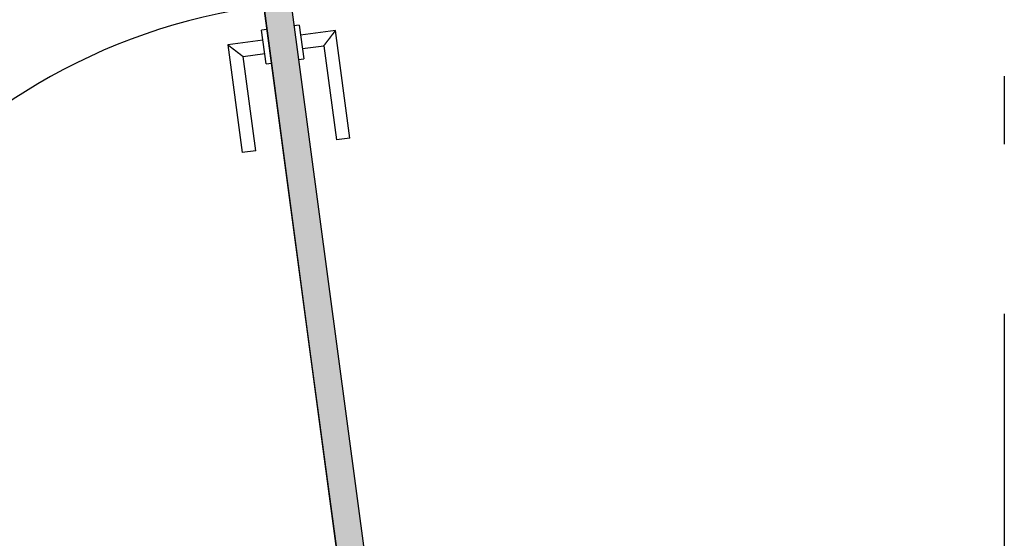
# Model space of a CAD drawing. Extents: x 2 to 87, y -108 to 11.
# Tile 162 of 256: x 44.378 to 45.828, y -51.638 to -50.874. Entities that reach past the tile are written whole.
import ezdxf

# ---------------------------------------------------------------- set-up
doc = ezdxf.new("R2010")
doc.units = 0
doc.header["$MEASUREMENT"] = 0
doc.linetypes.add('DASHDOT', pattern=[1, 0.5, -0.25, 0, -0.25])
for name, color, linetype in [('16', 7, 'CONTINUOUS'), ('5', 7, 'CONTINUOUS'), ('8', 7, 'CONTINUOUS')]:
    doc.layers.add(name, color=color, linetype=linetype)

# ---------------------------------------------------------------- blocks, each defined once
blk = doc.blocks.new('*N227')
at = {"layer": '8', "color": 62, "linetype": 'Continuous'}
for p, q in [((-0.1583, 0.7305), (-0.1979, 0.7251)), ((-0.1979, 0.7251), (-0.1299, 0.2166)), ((-0.1583, 0.7305), (-0.0408, -0.1477)), ((-0.1299, 0.2166), (-0.0804, -0.153)), ((-0.0408, -0.1477), (-0.0804, -0.153))]:
    blk.add_line(p, q, dxfattribs=at)
for points in [[(-0.1583, 0.7305), (-0.1979, 0.7251), (-0.0804, -0.153)], [(-0.1979, 0.7251), (-0.1979, 0.7251), (-0.1299, 0.2166)], [(-0.1583, 0.7305), (-0.1583, 0.7305), (-0.0408, -0.1477)], [(-0.1583, 0.7305), (-0.0408, -0.1477), (-0.0804, -0.153)], [(-0.1299, 0.2166), (-0.1299, 0.2166), (-0.0804, -0.153)]]:
    blk.add_solid(points, dxfattribs=at)

msp = doc.modelspace()

# ---------------------------------------------------------------- linework, layer by layer
at = {"layer": '16', "color": 62, "linetype": 'Continuous'}
msp.add_arc((44.8546, -51.7321), 0.886, 97.6233, 187.6233, dxfattribs=at)
at = {"layer": '5', "color": 7, "linetype": 'DASHDOT'}
msp.add_line((45.8276, -7.3075), (45.8276, -96.5075), dxfattribs=at)
at = {"layer": '8', "color": 62, "linetype": 'Continuous'}
for p, q in [((44.7767, -50.8486), (44.8942, -51.7268)), ((44.8546, -51.7321), (44.7371, -50.854)), ((44.7417, -50.8886), (44.7338, -50.8897)), ((44.7404, -50.9393), (44.7338, -50.8897)), ((44.7893, -50.8823), (44.7813, -50.8833)), ((44.7893, -50.8823), (44.7959, -50.9318)), ((44.8428, -50.8902), (44.7913, -50.8971)), ((44.864, -51.0488), (44.8428, -50.8902)), ((44.7358, -50.9046), (44.6842, -50.9115)), ((44.6842, -50.9115), (44.7054, -51.0701)), ((44.7939, -50.917), (44.8256, -50.9127)), ((44.8256, -50.9127), (44.8442, -51.0515)), ((44.7067, -50.9286), (44.7384, -50.9244)), ((44.7253, -51.0674), (44.7067, -50.9286)), ((44.7404, -50.9393), (44.7483, -50.9382)), ((44.788, -50.9329), (44.7959, -50.9318)), ((44.864, -51.0488), (44.8442, -51.0515)), ((44.7253, -51.0674), (44.7054, -51.0701))]:
    msp.add_line(p, q, dxfattribs=at)
for points in [[(44.8256, -50.9127), (44.8257, -50.9127), (44.8257, -50.9126), (44.8257, -50.9126), (44.8257, -50.9126), (44.8257, -50.9126), (44.8257, -50.9126), (44.8257, -50.9126), (44.8257, -50.9126), (44.8257, -50.9126), (44.8257, -50.9126), (44.8257, -50.9126), (44.8257, -50.9126), (44.8257, -50.9126), (44.8257, -50.9126), (44.8257, -50.9126), (44.8257, -50.9126), (44.8257, -50.9126), (44.8257, -50.9126), (44.8257, -50.9126), (44.8257, -50.9126), (44.8257, -50.9126), (44.8257, -50.9126), (44.8257, -50.9126), (44.8257, -50.9126), (44.8257, -50.9126), (44.8257, -50.9126), (44.8257, -50.9126), (44.8257, -50.9126), (44.8258, -50.9125), (44.8258, -50.9125), (44.8258, -50.9125), (44.8258, -50.9125), (44.8258, -50.9125), (44.8258, -50.9125), (44.8258, -50.9125), (44.8258, -50.9125), (44.8258, -50.9125), (44.8258, -50.9125), (44.8258, -50.9125), (44.8258, -50.9125), (44.8258, -50.9125), (44.8258, -50.9125), (44.8258, -50.9125), (44.8258, -50.9125), (44.8258, -50.9125), (44.8258, -50.9125), (44.8258, -50.9125), (44.8259, -50.9124), (44.8259, -50.9124), (44.8259, -50.9124), (44.8259, -50.9124), (44.8259, -50.9124), (44.8259, -50.9124), (44.8259, -50.9124), (44.8259, -50.9124), (44.8259, -50.9124), (44.8259, -50.9124), (44.8259, -50.9124), (44.8259, -50.9124), (44.8259, -50.9124), (44.8259, -50.9124), (44.8259, -50.9124), (44.8261, -50.9122), (44.8261, -50.912), (44.8261, -50.912), (44.8261, -50.912), (44.8261, -50.912), (44.8261, -50.912), (44.8261, -50.912), (44.8261, -50.912), (44.8261, -50.912), (44.8261, -50.912), (44.8261, -50.912), (44.8262, -50.9119), (44.8262, -50.9119), (44.8262, -50.9119), (44.8262, -50.9119), (44.8262, -50.9119), (44.8262, -50.9119), (44.8262, -50.9119), (44.8262, -50.9119), (44.8262, -50.9119), (44.8262, -50.9119), (44.8263, -50.9118), (44.8263, -50.9118), (44.8263, -50.9118), (44.8263, -50.9118), (44.8263, -50.9118), (44.8263, -50.9118), (44.8263, -50.9118), (44.8263, -50.9118), (44.8263, -50.9118), (44.8263, -50.9118), (44.8264, -50.9117), (44.8264, -50.9117), (44.8264, -50.9117), (44.8264, -50.9117), (44.8264, -50.9117), (44.8264, -50.9117), (44.8264, -50.9117), (44.8264, -50.9117), (44.8265, -50.9117), (44.8265, -50.9116), (44.8265, -50.9116), (44.8265, -50.9116), (44.8265, -50.9116), (44.8265, -50.9116), (44.8265, -50.9116), (44.8265, -50.9116), (44.8265, -50.9116), (44.8266, -50.9115), (44.8266, -50.9115), (44.8266, -50.9115), (44.8266, -50.9115), (44.8266, -50.9115), (44.8266, -50.9115), (44.8266, -50.9115), (44.8266, -50.9115), (44.8267, -50.9114), (44.8267, -50.9114), (44.8267, -50.9114), (44.8267, -50.9114), (44.8267, -50.9114), (44.8267, -50.9114), (44.8267, -50.9114), (44.8267, -50.9114), (44.8267, -50.9113), (44.8267, -50.9113), (44.8267, -50.9113), (44.8267, -50.9113), (44.8267, -50.9113), (44.8267, -50.9113), (44.8267, -50.9113), (44.8268, -50.9111), (44.8268, -50.9111), (44.8268, -50.9111), (44.8268, -50.9111), (44.8268, -50.9111), (44.8268, -50.9111), (44.8268, -50.9111), (44.8269, -50.911), (44.827, -50.9109), (44.827, -50.9109), (44.827, -50.9109), (44.827, -50.9109), (44.827, -50.9109), (44.827, -50.9109), (44.827, -50.9109), (44.8271, -50.9108), (44.8271, -50.9108), (44.8271, -50.9108), (44.8271, -50.9108), (44.8271, -50.9108), (44.8271, -50.9108), (44.8271, -50.9108), (44.8272, -50.9107), (44.8272, -50.9107), (44.8272, -50.9107), (44.8272, -50.9107), (44.8272, -50.9107), (44.8272, -50.9107), (44.8273, -50.9106), (44.8273, -50.9106), (44.8273, -50.9106), (44.8273, -50.9106), (44.8273, -50.9106), (44.8273, -50.9106), (44.8273, -50.9105), (44.8273, -50.9105), (44.8273, -50.9105), (44.8273, -50.9105), (44.8273, -50.9105), (44.8273, -50.9105), (44.8274, -50.9104), (44.8274, -50.9104), (44.8274, -50.9104), (44.8274, -50.9104), (44.8274, -50.9104), (44.8274, -50.9104), (44.8275, -50.9102), (44.8275, -50.9102), (44.8275, -50.9102), (44.8275, -50.9102), (44.8275, -50.9102), (44.8275, -50.9102), (44.8276, -50.9101), (44.8276, -50.9101), (44.8276, -50.9101), (44.8276, -50.9101), (44.8276, -50.9101), (44.8276, -50.9101), (44.8277, -50.91), (44.8277, -50.91), (44.8277, -50.91), (44.8277, -50.91), (44.8277, -50.91), (44.8278, -50.91), (44.8278, -50.9099), (44.8278, -50.9099), (44.8278, -50.9099), (44.8278, -50.9099), (44.8278, -50.9099), (44.8279, -50.9098), (44.8279, -50.9098), (44.8279, -50.9098), (44.8279, -50.9098), (44.8279, -50.9098), (44.828, -50.9098), (44.8279, -50.9097), (44.8279, -50.9097), (44.8279, -50.9097), (44.8279, -50.9097), (44.8279, -50.9097), (44.828, -50.9096), (44.828, -50.9096), (44.828, -50.9096), (44.828, -50.9096), (44.828, -50.9096), (44.8281, -50.9095), (44.8281, -50.9095), (44.8281, -50.9095), (44.8281, -50.9095), (44.8281, -50.9095), (44.8282, -50.9093), (44.8282, -50.9093), (44.8282, -50.9093), (44.8282, -50.9093), (44.8282, -50.9093), (44.8283, -50.9092), (44.8283, -50.9092), (44.8283, -50.9092), (44.8283, -50.9092), (44.8283, -50.9092), (44.8283, -50.9092), (44.8284, -50.9091), (44.8285, -50.909), (44.8285, -50.909), (44.8285, -50.909), (44.8285, -50.909), (44.8286, -50.9089), (44.8286, -50.9089), (44.8286, -50.9089), (44.8286, -50.9089), (44.8286, -50.9089), (44.8286, -50.9088), (44.8286, -50.9088), (44.8286, -50.9088), (44.8286, -50.9088), (44.8286, -50.9088), (44.8287, -50.9087), (44.8287, -50.9087), (44.8287, -50.9087), (44.8287, -50.9087), (44.8287, -50.9087), (44.8288, -50.9086), (44.8288, -50.9086), (44.8288, -50.9086), (44.8288, -50.9086), (44.8288, -50.9086), (44.8289, -50.9084), (44.8289, -50.9084), (44.8289, -50.9084), (44.8289, -50.9084), (44.829, -50.9083), (44.829, -50.9083), (44.829, -50.9083), (44.829, -50.9083), (44.829, -50.9083), (44.8291, -50.9082), (44.8291, -50.9082), (44.8291, -50.9082), (44.8291, -50.9082), (44.8292, -50.9082), (44.8292, -50.9081), (44.8292, -50.9081), (44.8292, -50.9081), (44.8292, -50.9081), (44.8292, -50.908), (44.8292, -50.908), (44.8292, -50.908), (44.8292, -50.908), (44.8292, -50.908), (44.8293, -50.9079), (44.8293, -50.9079), (44.8293, -50.9079), (44.8293, -50.9079), (44.8294, -50.9078), (44.8294, -50.9078), (44.8294, -50.9078), (44.8294, -50.9078), (44.8295, -50.9077), (44.8295, -50.9077), (44.8295, -50.9077), (44.8295, -50.9077), (44.8295, -50.9077), (44.8296, -50.9075), (44.8296, -50.9075), (44.8296, -50.9075), (44.8296, -50.9075), (44.8297, -50.9074), (44.8297, -50.9074), (44.8297, -50.9074), (44.8297, -50.9074), (44.8298, -50.9074), (44.8298, -50.9073), (44.8298, -50.9073), (44.8298, -50.9073), (44.8298, -50.9073), (44.8298, -50.9072), (44.8298, -50.9072), (44.8298, -50.9072), (44.8298, -50.9072), (44.8299, -50.9071), (44.8299, -50.9071), (44.8299, -50.9071), (44.8299, -50.9071), (44.83, -50.907), (44.83, -50.907), (44.83, -50.907), (44.83, -50.907), (44.83, -50.907), (44.8301, -50.9069), (44.8301, -50.9069), (44.8301, -50.9069), (44.8301, -50.9069), (44.8303, -50.9067), (44.8304, -50.9065), (44.8304, -50.9065), (44.8304, -50.9065), (44.8304, -50.9065), (44.8304, -50.9064), (44.8304, -50.9064), (44.8304, -50.9064), (44.8304, -50.9064), (44.8305, -50.9063), (44.8305, -50.9063), (44.8305, -50.9063), (44.8305, -50.9063), (44.8306, -50.9062), (44.8306, -50.9062), (44.8306, -50.9062), (44.8306, -50.9062), (44.8307, -50.9061), (44.8307, -50.9061), (44.8307, -50.9061), (44.8307, -50.9061), (44.8308, -50.906), (44.8308, -50.906), (44.8308, -50.906), (44.8308, -50.906), (44.8309, -50.9059), (44.8309, -50.9059), (44.8309, -50.9059), (44.8309, -50.9059), (44.831, -50.9058), (44.831, -50.9058), (44.831, -50.9058), (44.831, -50.9058), (44.831, -50.9056), (44.831, -50.9056), (44.831, -50.9056), (44.831, -50.9056), (44.8311, -50.9055), (44.8311, -50.9055), (44.8311, -50.9055), (44.8311, -50.9055), (44.8312, -50.9054), (44.8312, -50.9054), (44.8312, -50.9054), (44.8312, -50.9054), (44.8313, -50.9053), (44.8313, -50.9053), (44.8313, -50.9053), (44.8313, -50.9053), (44.8314, -50.9052), (44.8314, -50.9052), (44.8314, -50.9052), (44.8314, -50.9052), (44.8315, -50.9051), (44.8315, -50.9051), (44.8315, -50.9051), (44.8316, -50.9051), (44.8316, -50.905), (44.8316, -50.905), (44.8316, -50.905), (44.8316, -50.9049), (44.8316, -50.9049), (44.8316, -50.9049), (44.8316, -50.9049), (44.8317, -50.9047), (44.8317, -50.9047), (44.8317, -50.9047), (44.8317, -50.9047), (44.8318, -50.9046), (44.8318, -50.9046), (44.8318, -50.9046), (44.8318, -50.9046), (44.8319, -50.9045), (44.8319, -50.9045), (44.8319, -50.9045), (44.8319, -50.9045), (44.832, -50.9044), (44.832, -50.9044), (44.832, -50.9044), (44.832, -50.9044), (44.8321, -50.9043), (44.8321, -50.9043), (44.8321, -50.9043), (44.8322, -50.9042), (44.8322, -50.9042), (44.8322, -50.9042), (44.8322, -50.9042), (44.8322, -50.9041), (44.8322, -50.9041), (44.8322, -50.9041), (44.8322, -50.9041), (44.8323, -50.904), (44.8323, -50.904), (44.8323, -50.904), (44.8323, -50.904), (44.8324, -50.9038), (44.8324, -50.9038), (44.8324, -50.9038), (44.8325, -50.9037), (44.8326, -50.9036), (44.8326, -50.9036), (44.8326, -50.9036), (44.8326, -50.9036), (44.8327, -50.9035), (44.8327, -50.9035), (44.8327, -50.9035), (44.8327, -50.9035), (44.8328, -50.9034), (44.8328, -50.9034), (44.8328, -50.9034), (44.8328, -50.9033), (44.8328, -50.9033), (44.8328, -50.9033), (44.8328, -50.9033), (44.8329, -50.9032), (44.8329, -50.9032), (44.8329, -50.9032), (44.8329, -50.9032), (44.833, -50.9031), (44.833, -50.9031), (44.833, -50.9031), (44.8331, -50.9029), (44.8331, -50.9029), (44.8331, -50.9029), (44.8331, -50.9029), (44.8332, -50.9028), (44.8332, -50.9028), (44.8332, -50.9028), (44.8332, -50.9028), (44.8333, -50.9027), (44.8333, -50.9027), (44.8333, -50.9027), (44.8334, -50.9026), (44.8334, -50.9026), (44.8334, -50.9026), (44.8334, -50.9026), (44.8334, -50.9025), (44.8334, -50.9025), (44.8334, -50.9025), (44.8334, -50.9025), (44.8335, -50.9024), (44.8335, -50.9024), (44.8335, -50.9024), (44.8336, -50.9024), (44.8336, -50.9023), (44.8336, -50.9023), (44.8336, -50.9023), (44.8337, -50.9022), (44.8337, -50.9022), (44.8337, -50.9022), (44.8337, -50.9022), (44.8338, -50.902), (44.8338, -50.902), (44.8338, -50.902), (44.8339, -50.902), (44.8339, -50.9019), (44.8339, -50.9019), (44.8339, -50.9019), (44.834, -50.9018), (44.834, -50.9018), (44.834, -50.9018), (44.834, -50.9018), (44.834, -50.9017), (44.834, -50.9017), (44.834, -50.9017), (44.8341, -50.9017), (44.8341, -50.9016), (44.8341, -50.9016), (44.8341, -50.9016), (44.8342, -50.9015), (44.8342, -50.9015), (44.8342, -50.9015), (44.8342, -50.9015), (44.8343, -50.9014), (44.8343, -50.9014), (44.8343, -50.9014), (44.8343, -50.9014), (44.8344, -50.9013), (44.8344, -50.9013), (44.8344, -50.9013), (44.8345, -50.9011), (44.8345, -50.9011), (44.8345, -50.9011), (44.8345, -50.9011), (44.8346, -50.901), (44.8346, -50.901), (44.8346, -50.901), (44.8346, -50.901), (44.8346, -50.9009), (44.8346, -50.9009), (44.8346, -50.9009), (44.8347, -50.9008), (44.8347, -50.9008), (44.8347, -50.9008), (44.8347, -50.9008), (44.8348, -50.9007), (44.8349, -50.9006), (44.8349, -50.9006), (44.8349, -50.9006), (44.835, -50.9005), (44.835, -50.9005), (44.835, -50.9005), (44.835, -50.9005), (44.8351, -50.9004), (44.8351, -50.9004), (44.8351, -50.9004), (44.8351, -50.9004), (44.8352, -50.9002), (44.8352, -50.9002), (44.8352, -50.9002), (44.8352, -50.9001), (44.8352, -50.9001), (44.8352, -50.9001), (44.8352, -50.9001), (44.8353, -50.9), (44.8353, -50.9), (44.8353, -50.9), (44.8353, -50.9), (44.8354, -50.8999), (44.8354, -50.8999), (44.8354, -50.8999), (44.8355, -50.8998), (44.8355, -50.8998), (44.8355, -50.8998), (44.8355, -50.8998), (44.8356, -50.8997), (44.8356, -50.8997), (44.8356, -50.8997), (44.8356, -50.8997), (44.8357, -50.8996), (44.8357, -50.8996), (44.8357, -50.8996), (44.8358, -50.8995), (44.8358, -50.8995), (44.8358, -50.8995), (44.8358, -50.8995), (44.8358, -50.8993), (44.8358, -50.8993), (44.8358, -50.8993), (44.8358, -50.8993), (44.8359, -50.8992), (44.8359, -50.8992), (44.8359, -50.8992), (44.8359, -50.8992), (44.836, -50.8991), (44.836, -50.8991), (44.836, -50.8991), (44.8361, -50.899), (44.8361, -50.899), (44.8361, -50.899), (44.8361, -50.899), (44.8362, -50.8989), (44.8362, -50.8989), (44.8362, -50.8989), (44.8362, -50.8989), (44.8363, -50.8988), (44.8363, -50.8988), (44.8363, -50.8988), (44.8363, -50.8988), (44.8364, -50.8987), (44.8364, -50.8987), (44.8364, -50.8987), (44.8364, -50.8986), (44.8364, -50.8986), (44.8364, -50.8986), (44.8364, -50.8986), (44.8365, -50.8984), (44.8365, -50.8984), (44.8365, -50.8984), (44.8365, -50.8984), (44.8366, -50.8983), (44.8366, -50.8983), (44.8366, -50.8983), (44.8366, -50.8983), (44.8367, -50.8982), (44.8367, -50.8982), (44.8367, -50.8982), (44.8367, -50.8982), (44.8368, -50.8981), (44.8368, -50.8981), (44.8368, -50.8981), (44.8368, -50.8981), (44.8369, -50.898), (44.8369, -50.898), (44.8369, -50.898), (44.8369, -50.8979), (44.837, -50.8979), (44.837, -50.8979), (44.837, -50.8979), (44.837, -50.8978), (44.8371, -50.8977), (44.8371, -50.8977), (44.8371, -50.8977), (44.8371, -50.8977), (44.8372, -50.8975), (44.8372, -50.8975), (44.8372, -50.8975), (44.8372, -50.8975), (44.8373, -50.8974), (44.8373, -50.8974), (44.8373, -50.8974), (44.8373, -50.8974), (44.8374, -50.8973), (44.8374, -50.8973), (44.8374, -50.8973), (44.8374, -50.8973), (44.8375, -50.8972), (44.8375, -50.8972), (44.8375, -50.8972), (44.8375, -50.8972), (44.8376, -50.8971), (44.8376, -50.8971), (44.8376, -50.8971), (44.8376, -50.8971), (44.8377, -50.897), (44.8377, -50.897), (44.8377, -50.897), (44.8377, -50.897), (44.8377, -50.8969), (44.8377, -50.8969), (44.8377, -50.8969), (44.8377, -50.8969), (44.8378, -50.8968), (44.8378, -50.8968), (44.8378, -50.8968), (44.8378, -50.8968), (44.8379, -50.8966), (44.8379, -50.8966), (44.8379, -50.8966), (44.8379, -50.8966), (44.838, -50.8965), (44.838, -50.8965), (44.838, -50.8965), (44.838, -50.8965), (44.8381, -50.8964), (44.8381, -50.8964), (44.8381, -50.8964), (44.8381, -50.8964), (44.8382, -50.8963), (44.8382, -50.8963), (44.8382, -50.8963), (44.8382, -50.8963), (44.8383, -50.8962), (44.8383, -50.8962), (44.8383, -50.8962), (44.8383, -50.8962), (44.8383, -50.8961), (44.8383, -50.8961), (44.8383, -50.8961), (44.8383, -50.8961), (44.8384, -50.8961), (44.8384, -50.896), (44.8384, -50.896), (44.8384, -50.896), (44.8384, -50.896), (44.8385, -50.8959), (44.8385, -50.8959), (44.8385, -50.8959), (44.8385, -50.8959), (44.8386, -50.8957), (44.8386, -50.8957), (44.8386, -50.8957), (44.8386, -50.8957), (44.8387, -50.8956), (44.8387, -50.8956), (44.8387, -50.8956), (44.8387, -50.8956), (44.8387, -50.8956), (44.8388, -50.8955), (44.8388, -50.8955), (44.8388, -50.8955), (44.8388, -50.8955), (44.8389, -50.8954), (44.8389, -50.8954), (44.8389, -50.8954), (44.8389, -50.8954), (44.8389, -50.8953), (44.8389, -50.8953), (44.8389, -50.8953), (44.8389, -50.8953), (44.8389, -50.8953), (44.839, -50.8952), (44.839, -50.8952), (44.839, -50.8952), (44.839, -50.8952), (44.8391, -50.895), (44.8392, -50.895), (44.8392, -50.895), (44.8392, -50.895), (44.8392, -50.895), (44.8393, -50.8949), (44.8393, -50.8949), (44.8393, -50.8949), (44.8393, -50.8949), (44.8393, -50.8949), (44.8394, -50.8947), (44.8394, -50.8947), (44.8394, -50.8947), (44.8394, -50.8947), (44.8395, -50.8946), (44.8395, -50.8946), (44.8395, -50.8946), (44.8395, -50.8946), (44.8395, -50.8946), (44.8395, -50.8945), (44.8395, -50.8945), (44.8395, -50.8945), (44.8395, -50.8945), (44.8396, -50.8944), (44.8396, -50.8944), (44.8396, -50.8944), (44.8396, -50.8944), (44.8396, -50.8944), (44.8397, -50.8943), (44.8397, -50.8943), (44.8397, -50.8943), (44.8397, -50.8943), (44.8397, -50.8943), (44.8398, -50.8942), (44.8398, -50.8942), (44.8398, -50.8942), (44.8398, -50.8942), (44.8398, -50.8942), (44.8399, -50.8941), (44.8399, -50.8941), (44.8399, -50.8941), (44.8399, -50.8941), (44.84, -50.8941), (44.84, -50.894), (44.84, -50.894), (44.84, -50.894), (44.84, -50.894), (44.8401, -50.8938), (44.8401, -50.8938), (44.8401, -50.8938), (44.8401, -50.8938), (44.8401, -50.8938), (44.8401, -50.8937), (44.8401, -50.8937), (44.8401, -50.8937), (44.8401, -50.8937), (44.8401, -50.8937), (44.8401, -50.8937), (44.8402, -50.8936), (44.8402, -50.8936), (44.8402, -50.8936), (44.8402, -50.8936), (44.8402, -50.8936), (44.8403, -50.8935), (44.8403, -50.8935), (44.8403, -50.8935), (44.8403, -50.8935), (44.8403, -50.8935), (44.8404, -50.8934), (44.8404, -50.8934), (44.8404, -50.8934), (44.8404, -50.8934), (44.8404, -50.8934), (44.8405, -50.8933), (44.8405, -50.8933), (44.8405, -50.8933), (44.8405, -50.8933), (44.8405, -50.8933), (44.8405, -50.8933), (44.8406, -50.8932), (44.8406, -50.8932), (44.8406, -50.8932), (44.8406, -50.8932), (44.8406, -50.8932), (44.8407, -50.8931), (44.8407, -50.8931), (44.8407, -50.8931), (44.8407, -50.8931), (44.8407, -50.8931), (44.8407, -50.8931), (44.8407, -50.8929), (44.8407, -50.8929), (44.8407, -50.8929), (44.8407, -50.8929), (44.8407, -50.8929), (44.8408, -50.8928), (44.8409, -50.8927), (44.8409, -50.8927), (44.8409, -50.8927), (44.8409, -50.8927), (44.8409, -50.8927), (44.8409, -50.8927), (44.841, -50.8926), (44.841, -50.8926), (44.841, -50.8926), (44.841, -50.8926), (44.841, -50.8926), (44.841, -50.8926), (44.8411, -50.8925), (44.8411, -50.8925), (44.8411, -50.8925), (44.8411, -50.8925), (44.8411, -50.8925), (44.8411, -50.8925), (44.8412, -50.8924), (44.8412, -50.8924), (44.8412, -50.8924), (44.8412, -50.8924), (44.8412, -50.8924), (44.8412, -50.8924), (44.8413, -50.8923), (44.8413, -50.8923), (44.8413, -50.8923), (44.8413, -50.8923), (44.8413, -50.8923), (44.8413, -50.8923), (44.8413, -50.8922), (44.8413, -50.8922), (44.8413, -50.8922), (44.8413, -50.8922), (44.8413, -50.8922), (44.8413, -50.8922), (44.8413, -50.8922), (44.8414, -50.892), (44.8414, -50.892), (44.8414, -50.892), (44.8414, -50.892), (44.8414, -50.892), (44.8414, -50.892), (44.8414, -50.892), (44.8415, -50.8919), (44.8415, -50.8919), (44.8415, -50.8919), (44.8415, -50.8919), (44.8415, -50.8919), (44.8415, -50.8919), (44.8415, -50.8919), (44.8416, -50.8918), (44.8416, -50.8918), (44.8416, -50.8918), (44.8416, -50.8918), (44.8416, -50.8918), (44.8416, -50.8918), (44.8416, -50.8918), (44.8417, -50.8917), (44.8417, -50.8917), (44.8417, -50.8917), (44.8417, -50.8917), (44.8417, -50.8917), (44.8417, -50.8917), (44.8417, -50.8917), (44.8418, -50.8916), (44.8418, -50.8916), (44.8418, -50.8916), (44.8418, -50.8916), (44.8418, -50.8916), (44.8418, -50.8916), (44.8418, -50.8916), (44.8418, -50.8916), (44.8419, -50.8915), (44.8419, -50.8915), (44.8419, -50.8915), (44.8419, -50.8915), (44.8419, -50.8915), (44.8419, -50.8915), (44.8419, -50.8915), (44.8419, -50.8915), (44.8419, -50.8914), (44.8419, -50.8914), (44.8419, -50.8914), (44.8419, -50.8914), (44.8419, -50.8914), (44.8419, -50.8914), (44.8419, -50.8914), (44.8419, -50.8914), (44.8419, -50.8914), (44.842, -50.8913), (44.842, -50.8913), (44.842, -50.8913), (44.842, -50.8913), (44.842, -50.8913), (44.842, -50.8913), (44.842, -50.8913), (44.842, -50.8913), (44.8421, -50.8911), (44.8422, -50.891), (44.8422, -50.891), (44.8422, -50.891), (44.8422, -50.891), (44.8422, -50.891), (44.8422, -50.891), (44.8422, -50.891), (44.8422, -50.891), (44.8422, -50.891), (44.8422, -50.891), (44.8423, -50.8909), (44.8423, -50.8909), (44.8423, -50.8909), (44.8423, -50.8909), (44.8423, -50.8909), (44.8423, -50.8909), (44.8423, -50.8909), (44.8423, -50.8909), (44.8423, -50.8909), (44.8423, -50.8909), (44.8424, -50.8908), (44.8424, -50.8908), (44.8424, -50.8908), (44.8424, -50.8908), (44.8424, -50.8908), (44.8424, -50.8908), (44.8424, -50.8908), (44.8424, -50.8908), (44.8424, -50.8908), (44.8424, -50.8908), (44.8424, -50.8908), (44.8424, -50.8908), (44.8425, -50.8907), (44.8425, -50.8907), (44.8425, -50.8907), (44.8425, -50.8907), (44.8425, -50.8907), (44.8425, -50.8907), (44.8425, -50.8907), (44.8425, -50.8907), (44.8425, -50.8907), (44.8425, -50.8907), (44.8425, -50.8907), (44.8425, -50.8907), (44.8425, -50.8907), (44.8425, -50.8906), (44.8425, -50.8906), (44.8425, -50.8906), (44.8425, -50.8906), (44.8425, -50.8906), (44.8425, -50.8906), (44.8425, -50.8906), (44.8425, -50.8906), (44.8425, -50.8906), (44.8425, -50.8906), (44.8425, -50.8906), (44.8425, -50.8906), (44.8425, -50.8906), (44.8425, -50.8906), (44.8425, -50.8906), (44.8426, -50.8905), (44.8426, -50.8905), (44.8426, -50.8905), (44.8426, -50.8905), (44.8426, -50.8905), (44.8426, -50.8905), (44.8426, -50.8905), (44.8426, -50.8905), (44.8426, -50.8905), (44.8426, -50.8905), (44.8426, -50.8905), (44.8426, -50.8905), (44.8426, -50.8905), (44.8426, -50.8905), (44.8426, -50.8905), (44.8426, -50.8905), (44.8426, -50.8905), (44.8426, -50.8905), (44.8426, -50.8905), (44.8427, -50.8904), (44.8427, -50.8903), (44.8428, -50.8902)], [(44.6842, -50.9115), (44.6843, -50.9115), (44.6843, -50.9116), (44.6843, -50.9116), (44.6843, -50.9116), (44.6843, -50.9116), (44.6843, -50.9116), (44.6843, -50.9116), (44.6843, -50.9116), (44.6843, -50.9116), (44.6843, -50.9116), (44.6843, -50.9116), (44.6843, -50.9116), (44.6843, -50.9116), (44.6843, -50.9116), (44.6843, -50.9116), (44.6843, -50.9116), (44.6843, -50.9116), (44.6843, -50.9116), (44.6843, -50.9116), (44.6843, -50.9116), (44.6843, -50.9116), (44.6843, -50.9116), (44.6843, -50.9116), (44.6843, -50.9116), (44.6843, -50.9116), (44.6843, -50.9116), (44.6843, -50.9116), (44.6843, -50.9116), (44.6844, -50.9116), (44.6844, -50.9116), (44.6844, -50.9116), (44.6844, -50.9116), (44.6844, -50.9116), (44.6844, -50.9116), (44.6844, -50.9116), (44.6844, -50.9116), (44.6844, -50.9116), (44.6844, -50.9116), (44.6844, -50.9116), (44.6844, -50.9116), (44.6844, -50.9116), (44.6844, -50.9116), (44.6844, -50.9116), (44.6844, -50.9116), (44.6844, -50.9116), (44.6844, -50.9116), (44.6845, -50.9116), (44.6846, -50.9117), (44.6846, -50.9117), (44.6846, -50.9117), (44.6846, -50.9117), (44.6846, -50.9117), (44.6846, -50.9117), (44.6846, -50.9117), (44.6846, -50.9117), (44.6846, -50.9117), (44.6846, -50.9117), (44.6846, -50.9117), (44.6846, -50.9117), (44.6846, -50.9117), (44.6846, -50.9117), (44.6846, -50.9117), (44.6847, -50.9118), (44.6848, -50.9119), (44.6848, -50.9119), (44.6848, -50.9119), (44.6848, -50.9119), (44.6848, -50.9119), (44.6848, -50.9119), (44.6848, -50.9119), (44.6848, -50.9119), (44.6848, -50.9119), (44.6848, -50.9119), (44.6848, -50.9119), (44.6849, -50.9119), (44.6849, -50.912), (44.6849, -50.912), (44.6849, -50.912), (44.6849, -50.912), (44.6849, -50.912), (44.6849, -50.912), (44.6849, -50.912), (44.6849, -50.912), (44.6849, -50.912), (44.6849, -50.912), (44.685, -50.9121), (44.685, -50.9121), (44.685, -50.9121), (44.685, -50.9121), (44.685, -50.9121), (44.685, -50.9121), (44.685, -50.9121), (44.685, -50.9121), (44.685, -50.9121), (44.685, -50.9121), (44.6851, -50.9122), (44.6851, -50.9122), (44.6851, -50.9122), (44.6851, -50.9122), (44.6851, -50.9122), (44.6851, -50.9122), (44.6851, -50.9122), (44.6851, -50.9122), (44.6851, -50.9122), (44.6851, -50.9122), (44.6852, -50.9122), (44.6852, -50.9122), (44.6852, -50.9122), (44.6852, -50.9122), (44.6852, -50.9122), (44.6852, -50.9122), (44.6852, -50.9122), (44.6852, -50.9122), (44.6853, -50.9123), (44.6853, -50.9123), (44.6853, -50.9123), (44.6853, -50.9123), (44.6853, -50.9123), (44.6853, -50.9123), (44.6853, -50.9123), (44.6853, -50.9123), (44.6853, -50.9123), (44.6855, -50.9124), (44.6855, -50.9124), (44.6855, -50.9124), (44.6855, -50.9124), (44.6855, -50.9124), (44.6855, -50.9124), (44.6855, -50.9124), (44.6855, -50.9124), (44.6856, -50.9125), (44.6856, -50.9125), (44.6856, -50.9125), (44.6856, -50.9125), (44.6856, -50.9125), (44.6856, -50.9125), (44.6856, -50.9125), (44.6856, -50.9125), (44.6857, -50.9126), (44.6857, -50.9126), (44.6857, -50.9126), (44.6857, -50.9126), (44.6857, -50.9126), (44.6857, -50.9126), (44.6857, -50.9126), (44.6858, -50.9127), (44.6858, -50.9127), (44.6858, -50.9127), (44.6858, -50.9127), (44.6858, -50.9127), (44.6858, -50.9127), (44.6858, -50.9127), (44.6859, -50.9128), (44.686, -50.9128), (44.686, -50.9128), (44.686, -50.9128), (44.686, -50.9128), (44.686, -50.9128), (44.686, -50.9128), (44.686, -50.9128), (44.6861, -50.9129), (44.6861, -50.9129), (44.6861, -50.9129), (44.6861, -50.9129), (44.6861, -50.9129), (44.6861, -50.9129), (44.6861, -50.9129), (44.6862, -50.913), (44.6862, -50.913), (44.6862, -50.913), (44.6862, -50.913), (44.6862, -50.913), (44.6862, -50.913), (44.6864, -50.9131), (44.6864, -50.9131), (44.6864, -50.9131), (44.6864, -50.9131), (44.6864, -50.9131), (44.6864, -50.9131), (44.6865, -50.9132), (44.6865, -50.9132), (44.6865, -50.9132), (44.6865, -50.9132), (44.6865, -50.9132), (44.6865, -50.9132), (44.6866, -50.9133), (44.6866, -50.9133), (44.6866, -50.9133), (44.6866, -50.9133), (44.6866, -50.9133), (44.6866, -50.9133), (44.6867, -50.9134), (44.6867, -50.9134), (44.6867, -50.9134), (44.6867, -50.9134), (44.6867, -50.9134), (44.6867, -50.9134), (44.6868, -50.9134), (44.6868, -50.9134), (44.6868, -50.9134), (44.6868, -50.9134), (44.6868, -50.9134), (44.6868, -50.9134), (44.6869, -50.9135), (44.6869, -50.9135), (44.6869, -50.9135), (44.6869, -50.9135), (44.6869, -50.9135), (44.687, -50.9136), (44.687, -50.9136), (44.687, -50.9136), (44.687, -50.9136), (44.687, -50.9136), (44.687, -50.9136), (44.6871, -50.9137), (44.6871, -50.9137), (44.6871, -50.9137), (44.6871, -50.9137), (44.6871, -50.9137), (44.6872, -50.9138), (44.6872, -50.9138), (44.6872, -50.9138), (44.6872, -50.9138), (44.6872, -50.9138), (44.6872, -50.9138), (44.6874, -50.9139), (44.6874, -50.9139), (44.6874, -50.9139), (44.6874, -50.9139), (44.6874, -50.9139), (44.6875, -50.914), (44.6875, -50.914), (44.6875, -50.914), (44.6875, -50.914), (44.6875, -50.914), (44.6876, -50.914), (44.6876, -50.914), (44.6876, -50.914), (44.6876, -50.914), (44.6876, -50.914), (44.6877, -50.9141), (44.6877, -50.9141), (44.6877, -50.9141), (44.6877, -50.9141), (44.6877, -50.9141), (44.6877, -50.9141), (44.6878, -50.9142), (44.6879, -50.9143), (44.6879, -50.9143), (44.6879, -50.9143), (44.6879, -50.9143), (44.688, -50.9144), (44.688, -50.9144), (44.688, -50.9144), (44.688, -50.9144), (44.688, -50.9144), (44.6881, -50.9145), (44.6881, -50.9145), (44.6881, -50.9145), (44.6881, -50.9145), (44.6881, -50.9145), (44.6883, -50.9146), (44.6883, -50.9146), (44.6883, -50.9146), (44.6883, -50.9146), (44.6883, -50.9146), (44.6884, -50.9146), (44.6884, -50.9146), (44.6884, -50.9146), (44.6884, -50.9146), (44.6884, -50.9146), (44.6885, -50.9147), (44.6885, -50.9147), (44.6885, -50.9147), (44.6885, -50.9147), (44.6886, -50.9148), (44.6886, -50.9148), (44.6886, -50.9148), (44.6886, -50.9148), (44.6886, -50.9148), (44.6887, -50.9149), (44.6887, -50.9149), (44.6887, -50.9149), (44.6887, -50.9149), (44.6888, -50.915), (44.6888, -50.915), (44.6888, -50.915), (44.6888, -50.915), (44.6888, -50.915), (44.6889, -50.9151), (44.6889, -50.9151), (44.6889, -50.9151), (44.6889, -50.9151), (44.689, -50.9151), (44.689, -50.9152), (44.689, -50.9152), (44.689, -50.9152), (44.689, -50.9152), (44.6892, -50.9152), (44.6892, -50.9152), (44.6892, -50.9152), (44.6892, -50.9152), (44.6893, -50.9153), (44.6893, -50.9153), (44.6893, -50.9153), (44.6893, -50.9153), (44.6893, -50.9153), (44.6894, -50.9154), (44.6894, -50.9154), (44.6894, -50.9154), (44.6894, -50.9154), (44.6895, -50.9155), (44.6895, -50.9155), (44.6895, -50.9155), (44.6895, -50.9155), (44.6896, -50.9156), (44.6896, -50.9156), (44.6896, -50.9156), (44.6896, -50.9156), (44.6896, -50.9156), (44.6897, -50.9157), (44.6897, -50.9157), (44.6897, -50.9157), (44.6897, -50.9157), (44.6898, -50.9158), (44.6898, -50.9158), (44.6898, -50.9158), (44.6898, -50.9158), (44.6899, -50.9158), (44.6899, -50.9158), (44.6899, -50.9158), (44.6899, -50.9158), (44.6901, -50.9159), (44.6901, -50.9159), (44.6901, -50.9159), (44.6901, -50.9159), (44.6901, -50.9159), (44.6902, -50.916), (44.6902, -50.916), (44.6902, -50.916), (44.6902, -50.916), (44.6903, -50.9161), (44.6904, -50.9162), (44.6904, -50.9162), (44.6904, -50.9162), (44.6904, -50.9162), (44.6905, -50.9163), (44.6905, -50.9163), (44.6905, -50.9163), (44.6905, -50.9163), (44.6906, -50.9164), (44.6906, -50.9164), (44.6906, -50.9164), (44.6906, -50.9164), (44.6907, -50.9164), (44.6907, -50.9164), (44.6907, -50.9164), (44.6907, -50.9164), (44.6908, -50.9165), (44.6908, -50.9165), (44.6908, -50.9165), (44.6908, -50.9165), (44.691, -50.9166), (44.691, -50.9166), (44.691, -50.9166), (44.691, -50.9166), (44.6911, -50.9167), (44.6911, -50.9167), (44.6911, -50.9167), (44.6911, -50.9167), (44.6912, -50.9168), (44.6912, -50.9168), (44.6912, -50.9168), (44.6912, -50.9168), (44.6913, -50.9169), (44.6913, -50.9169), (44.6913, -50.9169), (44.6913, -50.9169), (44.6914, -50.917), (44.6914, -50.917), (44.6914, -50.917), (44.6914, -50.917), (44.6915, -50.917), (44.6915, -50.917), (44.6915, -50.917), (44.6915, -50.917), (44.6916, -50.9171), (44.6916, -50.9171), (44.6916, -50.9171), (44.6916, -50.9171), (44.6917, -50.9172), (44.6917, -50.9172), (44.6917, -50.9172), (44.6917, -50.9172), (44.6919, -50.9173), (44.6919, -50.9173), (44.6919, -50.9173), (44.692, -50.9173), (44.692, -50.9174), (44.692, -50.9174), (44.692, -50.9174), (44.6921, -50.9175), (44.6921, -50.9175), (44.6921, -50.9175), (44.6921, -50.9175), (44.6922, -50.9176), (44.6922, -50.9176), (44.6922, -50.9176), (44.6922, -50.9176), (44.6923, -50.9176), (44.6923, -50.9176), (44.6923, -50.9176), (44.6923, -50.9176), (44.6924, -50.9177), (44.6924, -50.9177), (44.6924, -50.9177), (44.6924, -50.9177), (44.6925, -50.9178), (44.6925, -50.9178), (44.6925, -50.9178), (44.6925, -50.9178), (44.6926, -50.9179), (44.6926, -50.9179), (44.6926, -50.9179), (44.6928, -50.918), (44.6928, -50.918), (44.6928, -50.918), (44.6928, -50.918), (44.6929, -50.9181), (44.6929, -50.9181), (44.6929, -50.9181), (44.6929, -50.9181), (44.693, -50.9182), (44.693, -50.9182), (44.693, -50.9182), (44.693, -50.9182), (44.6931, -50.9183), (44.6931, -50.9183), (44.6931, -50.9183), (44.6932, -50.9183), (44.6933, -50.9184), (44.6933, -50.9184), (44.6933, -50.9184), (44.6933, -50.9184), (44.6934, -50.9185), (44.6934, -50.9185), (44.6934, -50.9185), (44.6934, -50.9185), (44.6935, -50.9186), (44.6935, -50.9186), (44.6935, -50.9186), (44.6937, -50.9187), (44.6937, -50.9187), (44.6937, -50.9187), (44.6937, -50.9187), (44.6938, -50.9188), (44.6938, -50.9188), (44.6938, -50.9188), (44.6938, -50.9188), (44.6939, -50.9189), (44.6939, -50.9189), (44.6939, -50.9189), (44.694, -50.9189), (44.694, -50.9189), (44.694, -50.9189), (44.694, -50.9189), (44.6941, -50.919), (44.6941, -50.919), (44.6941, -50.919), (44.6941, -50.919), (44.6942, -50.9191), (44.6942, -50.9191), (44.6942, -50.9191), (44.6943, -50.9192), (44.6943, -50.9192), (44.6943, -50.9192), (44.6943, -50.9192), (44.6944, -50.9193), (44.6944, -50.9193), (44.6944, -50.9193), (44.6944, -50.9193), (44.6946, -50.9194), (44.6946, -50.9194), (44.6946, -50.9194), (44.6947, -50.9195), (44.6947, -50.9195), (44.6947, -50.9195), (44.6947, -50.9195), (44.6948, -50.9195), (44.6948, -50.9195), (44.6948, -50.9195), (44.6948, -50.9195), (44.6949, -50.9196), (44.6949, -50.9196), (44.6949, -50.9196), (44.695, -50.9197), (44.695, -50.9197), (44.695, -50.9197), (44.695, -50.9197), (44.6951, -50.9198), (44.6951, -50.9198), (44.6951, -50.9198), (44.6951, -50.9198), (44.6952, -50.9199), (44.6952, -50.9199), (44.6952, -50.9199), (44.6953, -50.92), (44.6953, -50.92), (44.6953, -50.92), (44.6953, -50.92), (44.6955, -50.9201), (44.6955, -50.9201), (44.6955, -50.9201), (44.6955, -50.9201), (44.6956, -50.9201), (44.6956, -50.9201), (44.6956, -50.9201), (44.6956, -50.9202), (44.6957, -50.9202), (44.6957, -50.9202), (44.6957, -50.9202), (44.6958, -50.9203), (44.6958, -50.9203), (44.6958, -50.9203), (44.6958, -50.9203), (44.6959, -50.9204), (44.6959, -50.9204), (44.6959, -50.9204), (44.6959, -50.9205), (44.696, -50.9205), (44.696, -50.9205), (44.696, -50.9205), (44.6961, -50.9206), (44.6961, -50.9206), (44.6961, -50.9206), (44.6961, -50.9206), (44.6962, -50.9207), (44.6963, -50.9208), (44.6964, -50.9207), (44.6964, -50.9207), (44.6964, -50.9207), (44.6965, -50.9208), (44.6965, -50.9208), (44.6965, -50.9208), (44.6965, -50.9208), (44.6966, -50.9209), (44.6966, -50.9209), (44.6966, -50.9209), (44.6966, -50.9209), (44.6967, -50.921), (44.6967, -50.921), (44.6967, -50.921), (44.6968, -50.9211), (44.6968, -50.9211), (44.6968, -50.9211), (44.6968, -50.9211), (44.6969, -50.9212), (44.6969, -50.9212), (44.6969, -50.9212), (44.6969, -50.9212), (44.697, -50.9213), (44.697, -50.9213), (44.697, -50.9213), (44.6971, -50.9213), (44.6971, -50.9213), (44.6971, -50.9213), (44.6971, -50.9213), (44.6973, -50.9214), (44.6973, -50.9214), (44.6973, -50.9214), (44.6973, -50.9214), (44.6974, -50.9215), (44.6974, -50.9215), (44.6974, -50.9215), (44.6975, -50.9216), (44.6975, -50.9216), (44.6975, -50.9216), (44.6975, -50.9216), (44.6976, -50.9217), (44.6976, -50.9217), (44.6976, -50.9217), (44.6976, -50.9217), (44.6977, -50.9218), (44.6977, -50.9218), (44.6977, -50.9218), (44.6977, -50.9218), (44.6978, -50.9219), (44.6978, -50.9219), (44.6978, -50.9219), (44.6979, -50.9219), (44.6979, -50.9219), (44.6979, -50.9219), (44.6979, -50.9219), (44.698, -50.922), (44.698, -50.922), (44.698, -50.922), (44.698, -50.922), (44.6982, -50.9221), (44.6982, -50.9221), (44.6982, -50.9221), (44.6982, -50.9221), (44.6983, -50.9222), (44.6983, -50.9222), (44.6983, -50.9222), (44.6984, -50.9223), (44.6984, -50.9223), (44.6984, -50.9223), (44.6984, -50.9223), (44.6985, -50.9224), (44.6985, -50.9224), (44.6985, -50.9224), (44.6985, -50.9224), (44.6986, -50.9225), (44.6986, -50.9225), (44.6986, -50.9225), (44.6986, -50.9225), (44.6987, -50.9225), (44.6987, -50.9225), (44.6987, -50.9225), (44.6987, -50.9225), (44.6988, -50.9226), (44.6988, -50.9226), (44.6988, -50.9226), (44.6988, -50.9226), (44.6989, -50.9227), (44.6989, -50.9227), (44.6989, -50.9227), (44.699, -50.9228), (44.699, -50.9228), (44.699, -50.9228), (44.699, -50.9228), (44.6992, -50.9229), (44.6993, -50.923), (44.6993, -50.923), (44.6993, -50.923), (44.6993, -50.923), (44.6994, -50.9231), (44.6994, -50.9231), (44.6994, -50.9231), (44.6994, -50.9231), (44.6995, -50.9231), (44.6995, -50.9231), (44.6995, -50.9231), (44.6995, -50.9231), (44.6996, -50.9232), (44.6996, -50.9232), (44.6996, -50.9232), (44.6996, -50.9232), (44.6997, -50.9233), (44.6997, -50.9233), (44.6997, -50.9233), (44.6997, -50.9233), (44.6998, -50.9234), (44.6998, -50.9234), (44.6998, -50.9234), (44.6998, -50.9234), (44.6999, -50.9235), (44.6999, -50.9235), (44.6999, -50.9235), (44.6999, -50.9235), (44.7001, -50.9236), (44.7001, -50.9236), (44.7001, -50.9236), (44.7001, -50.9236), (44.7002, -50.9237), (44.7002, -50.9237), (44.7002, -50.9237), (44.7002, -50.9237), (44.7003, -50.9237), (44.7003, -50.9237), (44.7003, -50.9237), (44.7003, -50.9237), (44.7004, -50.9238), (44.7004, -50.9238), (44.7004, -50.9238), (44.7004, -50.9238), (44.7005, -50.9239), (44.7005, -50.9239), (44.7005, -50.9239), (44.7005, -50.9239), (44.7006, -50.924), (44.7006, -50.924), (44.7006, -50.924), (44.7006, -50.924), (44.7007, -50.9241), (44.7007, -50.9241), (44.7007, -50.9241), (44.7007, -50.9241), (44.7008, -50.9242), (44.7008, -50.9242), (44.7008, -50.9242), (44.7008, -50.9242), (44.701, -50.9243), (44.701, -50.9243), (44.701, -50.9243), (44.701, -50.9243), (44.701, -50.9243), (44.7011, -50.9243), (44.7011, -50.9243), (44.7011, -50.9243), (44.7011, -50.9243), (44.7012, -50.9244), (44.7012, -50.9244), (44.7012, -50.9244), (44.7012, -50.9244), (44.7013, -50.9245), (44.7013, -50.9245), (44.7013, -50.9245), (44.7013, -50.9245), (44.7013, -50.9246), (44.7014, -50.9246), (44.7014, -50.9246), (44.7014, -50.9246), (44.7014, -50.9246), (44.7015, -50.9247), (44.7015, -50.9247), (44.7015, -50.9247), (44.7015, -50.9247), (44.7016, -50.9248), (44.7016, -50.9248), (44.7016, -50.9248), (44.7016, -50.9248), (44.7016, -50.9248), (44.7017, -50.9249), (44.7017, -50.9249), (44.7017, -50.9249), (44.7017, -50.9249), (44.7019, -50.9249), (44.7019, -50.9249), (44.7019, -50.9249), (44.7019, -50.9249), (44.7019, -50.925), (44.702, -50.925), (44.702, -50.925), (44.702, -50.925), (44.702, -50.925), (44.7021, -50.9251), (44.7021, -50.9251), (44.7021, -50.9251), (44.7021, -50.9251), (44.7021, -50.9252), (44.7022, -50.9252), (44.7022, -50.9252), (44.7022, -50.9252), (44.7022, -50.9252), (44.7023, -50.9253), (44.7023, -50.9253), (44.7023, -50.9253), (44.7023, -50.9253), (44.7023, -50.9253), (44.7024, -50.9254), (44.7024, -50.9254), (44.7024, -50.9254), (44.7024, -50.9254), (44.7025, -50.9255), (44.7025, -50.9255), (44.7025, -50.9255), (44.7025, -50.9255), (44.7025, -50.9255), (44.7026, -50.9255), (44.7026, -50.9255), (44.7026, -50.9255), (44.7026, -50.9255), (44.7026, -50.9255), (44.7028, -50.9256), (44.7028, -50.9256), (44.7028, -50.9256), (44.7028, -50.9256), (44.7028, -50.9256), (44.7029, -50.9257), (44.7029, -50.9257), (44.7029, -50.9257), (44.7029, -50.9257), (44.703, -50.9257), (44.703, -50.9258), (44.703, -50.9258), (44.703, -50.9258), (44.703, -50.9258), (44.7031, -50.9259), (44.7031, -50.9259), (44.7031, -50.9259), (44.7031, -50.9259), (44.7031, -50.9259), (44.7032, -50.926), (44.7032, -50.926), (44.7032, -50.926), (44.7032, -50.926), (44.7032, -50.926), (44.7033, -50.926), (44.7033, -50.9261), (44.7033, -50.9261), (44.7033, -50.9261), (44.7033, -50.9261), (44.7033, -50.9261), (44.7034, -50.9261), (44.7034, -50.9261), (44.7034, -50.9261), (44.7034, -50.9261), (44.7034, -50.9261), (44.7035, -50.9262), (44.7035, -50.9262), (44.7035, -50.9262), (44.7035, -50.9262), (44.7035, -50.9262), (44.7037, -50.9263), (44.7037, -50.9263), (44.7037, -50.9263), (44.7037, -50.9263), (44.7037, -50.9263), (44.7037, -50.9264), (44.7038, -50.9264), (44.7038, -50.9264), (44.7038, -50.9264), (44.7038, -50.9264), (44.7038, -50.9264), (44.7039, -50.9265), (44.7039, -50.9265), (44.7039, -50.9265), (44.7039, -50.9265), (44.7039, -50.9265), (44.7039, -50.9266), (44.704, -50.9266), (44.704, -50.9266), (44.704, -50.9266), (44.704, -50.9266), (44.704, -50.9266), (44.7041, -50.9267), (44.7042, -50.9267), (44.7042, -50.9267), (44.7042, -50.9267), (44.7042, -50.9267), (44.7042, -50.9267), (44.7042, -50.9267), (44.7043, -50.9268), (44.7043, -50.9268), (44.7043, -50.9268), (44.7043, -50.9268), (44.7043, -50.9268), (44.7043, -50.9268), (44.7044, -50.9269), (44.7044, -50.9269), (44.7044, -50.9269), (44.7044, -50.9269), (44.7044, -50.9269), (44.7044, -50.9269), (44.7046, -50.927), (44.7046, -50.927), (44.7046, -50.927), (44.7046, -50.927), (44.7046, -50.927), (44.7046, -50.927), (44.7047, -50.9271), (44.7047, -50.9271), (44.7047, -50.9271), (44.7047, -50.9271), (44.7047, -50.9271), (44.7047, -50.9271), (44.7048, -50.9272), (44.7048, -50.9272), (44.7048, -50.9272), (44.7048, -50.9272), (44.7048, -50.9272), (44.7048, -50.9272), (44.7048, -50.9272), (44.7049, -50.9273), (44.7049, -50.9273), (44.7049, -50.9273), (44.7049, -50.9273), (44.7049, -50.9273), (44.7049, -50.9273), (44.7049, -50.9273), (44.705, -50.9274), (44.705, -50.9274), (44.705, -50.9274), (44.705, -50.9274), (44.705, -50.9274), (44.705, -50.9274), (44.705, -50.9274), (44.7051, -50.9274), (44.7051, -50.9274), (44.7051, -50.9274), (44.7051, -50.9274), (44.7051, -50.9274), (44.7051, -50.9274), (44.7051, -50.9274), (44.7052, -50.9275), (44.7052, -50.9275), (44.7052, -50.9275), (44.7052, -50.9275), (44.7052, -50.9275), (44.7052, -50.9275), (44.7052, -50.9275), (44.7053, -50.9276), (44.7053, -50.9276), (44.7053, -50.9276), (44.7053, -50.9276), (44.7053, -50.9276), (44.7053, -50.9276), (44.7053, -50.9276), (44.7053, -50.9276), (44.7055, -50.9277), (44.7055, -50.9277), (44.7055, -50.9277), (44.7055, -50.9277), (44.7055, -50.9277), (44.7055, -50.9277), (44.7055, -50.9277), (44.7055, -50.9277), (44.7056, -50.9278), (44.7056, -50.9278), (44.7056, -50.9278), (44.7056, -50.9278), (44.7056, -50.9278), (44.7056, -50.9278), (44.7056, -50.9278), (44.7056, -50.9278), (44.7056, -50.9279), (44.7057, -50.9279), (44.7057, -50.9279), (44.7057, -50.9279), (44.7057, -50.9279), (44.7057, -50.9279), (44.7057, -50.9279), (44.7057, -50.9279), (44.7057, -50.9279), (44.7058, -50.928), (44.7059, -50.928), (44.7059, -50.928), (44.7059, -50.928), (44.7059, -50.928), (44.7059, -50.928), (44.7059, -50.928), (44.7059, -50.928), (44.7059, -50.928), (44.7059, -50.928), (44.7059, -50.928), (44.706, -50.9281), (44.706, -50.9281), (44.706, -50.9281), (44.706, -50.9281), (44.706, -50.9281), (44.706, -50.9281), (44.706, -50.9281), (44.706, -50.9281), (44.706, -50.9281), (44.706, -50.9281), (44.7061, -50.9282), (44.7061, -50.9282), (44.7061, -50.9282), (44.7061, -50.9282), (44.7061, -50.9282), (44.7061, -50.9282), (44.7061, -50.9282), (44.7061, -50.9282), (44.7061, -50.9282), (44.7061, -50.9282), (44.7061, -50.9282), (44.7061, -50.9282), (44.7062, -50.9283), (44.7062, -50.9283), (44.7062, -50.9283), (44.7062, -50.9283), (44.7062, -50.9283), (44.7062, -50.9283), (44.7062, -50.9283), (44.7062, -50.9283), (44.7062, -50.9283), (44.7062, -50.9283), (44.7062, -50.9283), (44.7062, -50.9283), (44.7062, -50.9283), (44.7064, -50.9284), (44.7064, -50.9284), (44.7064, -50.9284), (44.7064, -50.9284), (44.7064, -50.9284), (44.7064, -50.9284), (44.7064, -50.9284), (44.7064, -50.9284), (44.7064, -50.9284), (44.7064, -50.9284), (44.7064, -50.9284), (44.7064, -50.9284), (44.7064, -50.9284), (44.7064, -50.9284), (44.7064, -50.9284), (44.7065, -50.9285), (44.7065, -50.9285), (44.7065, -50.9285), (44.7065, -50.9285), (44.7065, -50.9285), (44.7065, -50.9285), (44.7065, -50.9285), (44.7065, -50.9285), (44.7065, -50.9285), (44.7065, -50.9285), (44.7065, -50.9285), (44.7065, -50.9285), (44.7065, -50.9285), (44.7065, -50.9285), (44.7065, -50.9285), (44.7065, -50.9285), (44.7065, -50.9285), (44.7065, -50.9285), (44.7065, -50.9285), (44.7066, -50.9286), (44.7067, -50.9286)]]:
    msp.add_lwpolyline(points, dxfattribs=at)

# ---------------------------------------------------------------- block references
msp.add_blockref('*N227', (44.935, -51.5791), dxfattribs=at)

doc.saveas('drawing.dxf')
